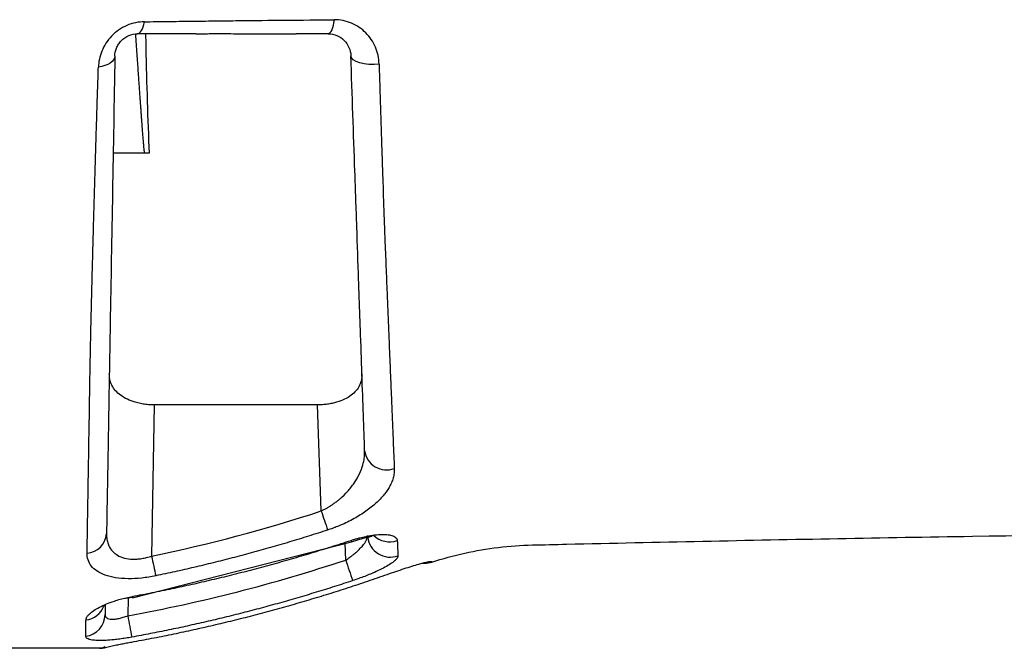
# Model space of a CAD drawing. Header units: millimetres. Extents: x 5 to 597, y 5 to 415.
# Tile 61 of 131: x 317.24 to 325.9, y 181.48 to 187.01. Entities that reach past the tile are written whole.
import ezdxf

# ---------------------------------------------------------------- set-up
doc = ezdxf.new("R2010")
doc.units = ezdxf.units.MM

msp = doc.modelspace()

# ---------------------------------------------------------------- linework, layer by layer
at = {"color": 7, "linetype": 'Continuous', "lineweight": 25}
for p, q in [((318.3361, 185.8333), (318.0591, 185.8333)), ((318.375, 185.8333), (318.3361, 185.8333)), ((318.4203, 183.6217), (318.3971, 182.2925)), ((319.8567, 183.6217), (318.4203, 183.6217)), ((319.8893, 182.6895), (319.8567, 183.6217)), ((318.2305, 181.9268), (320.1547, 182.4196)), ((318.1464, 181.9207), (318.2291, 181.9328)), ((317.9782, 181.8541), (317.9847, 181.8633))]:
    msp.add_line(p, q, dxfattribs=at)
at = {"color": 8, "linetype": 'Continuous', "lineweight": 25}
for p, q in [((320.1042, 182.2586), (320.0991, 182.4053)), ((318.1908, 181.9272), (318.1881, 181.7686)), ((317.9699, 181.4863), (317.9833, 181.4881))]:
    msp.add_line(p, q, dxfattribs=at)
at = {"color": 7, "linetype": 'Continuous', "lineweight": 25, "flags": 128}
for points in [[(318.274, 186.8829), (318.2831, 186.8847), (318.2921, 186.8902), (318.3008, 186.8991), (318.309, 186.9114), (318.3165, 186.9268), (318.3233, 186.9451), (318.3292, 186.9658), (318.334, 186.9887)], [(320.002, 187.0063), (319.9982, 186.98), (319.9934, 186.956), (319.9876, 186.9347), (319.9811, 186.9166), (319.9738, 186.9021), (319.966, 186.8915), (319.9578, 186.8851), (319.9495, 186.8829)], [(318.074, 186.6864), (318.0711, 186.6699), (318.0632, 186.6539), (318.0505, 186.6389), (318.0332, 186.6251), (318.0118, 186.613), (317.9869, 186.6029), (317.9591, 186.595), (317.9291, 186.5896)], [(320.3978, 186.6171), (320.3532, 186.6133), (320.3085, 186.6138), (320.2658, 186.6184), (320.2274, 186.627), (320.1951, 186.6391), (320.1705, 186.6542), (320.155, 186.6714), (320.1493, 186.6899)], [(320.7748, 182.2303), (320.8158, 182.2296), (320.8612, 182.239)], [(320.4679, 182.133), (320.4682, 182.1323), (320.4687, 182.1322)], [(318.2305, 181.9268), (318.2301, 181.9281), (318.2289, 181.9337)], [(317.9833, 181.4881), (317.9922, 181.4908), (317.997, 181.4927)], [(318.2223, 181.5388), (318.2225, 181.5381), (318.2227, 181.538)]]:
    msp.add_lwpolyline(points, dxfattribs=at)
at = {"color": 8, "linetype": 'Continuous', "lineweight": 25, "flags": 128}
for points in [[(320.1517, 182.4312), (320.1546, 182.4208), (320.1547, 182.4196)], [(320.7997, 182.2344), (320.8156, 182.2352), (320.861, 182.2445)], [(318.2287, 181.9389), (318.2304, 181.9281), (318.2305, 181.9268)]]:
    msp.add_lwpolyline(points, dxfattribs=at)
at = {"color": 7, "linetype": 'Continuous', "lineweight": 25}
for centre, radius, start, end in [((320.4643, 183.246), 0.1957, 188.19335, 290.07317), ((328.6627, 185.5224), 9.2195, 197.89527, 198.99374), ((317.8179, 182.5032), 0.1834, 273.73442, 355.56475), ((332.0295, 185.1125), 13.921, 191.68769, 192.41517), ((325.7964, 184.1073), 5.9849, 197.9932, 199.82321), ((317.7915, 181.7836), 0.1969, 277.73626, 358.48909), ((328.4868, 183.6093), 10.462, 190.13345, 191.17912), ((317.938, 181.6829), 0.2, 270, 283.09104), ((317.938, 181.6368), 0.1539, 270.01208, 281.98463)]:
    msp.add_arc(centre, radius, start, end, dxfattribs=at)
at = {"color": 8, "linetype": 'Continuous', "lineweight": 25}
for centre, radius, start, end in [((320.4955, 182.4834), 0.1994, 186.9624, 289.86946), ((320.4914, 182.6247), 0.206, 226.19997, 288.78798), ((317.7955, 181.927), 0.1967, 277.22397, 338.18673), ((317.936, 181.5714), 0.0885, 271.32497, 305.64761)]:
    msp.add_arc(centre, radius, start, end, dxfattribs=at)
at = {"color": 7, "linetype": 'Continuous', "lineweight": 25}
for points, knots in [([(318.334, 186.9887), (318.3083, 186.9884), (318.2822, 186.9856), (318.2304, 186.9746), (318.2042, 186.9663), (318.1542, 186.9447), (318.1301, 186.9314), (318.0845, 186.8997), (318.0638, 186.8819), (318.0263, 186.843), (318.0094, 186.8216), (317.9808, 186.7774), (317.969, 186.7546), (317.9402, 186.6841), (317.9306, 186.6364), (317.9291, 186.5896)], [0, 0, 0, 0, 0.125, 0.125, 0.25, 0.25, 0.375, 0.375, 0.5, 0.5, 0.625, 0.625, 0.75, 0.75, 1, 1, 1, 1]), ([(318.334, 186.9887), (318.4012, 186.9896), (318.5367, 186.9912), (318.7423, 186.9937), (318.9518, 186.9962), (319.2289, 186.9993), (319.5789, 187.0029), (319.859, 187.0051), (320.002, 187.0063)], [0, 0, 0, 0, 0.121879, 0.245881, 0.371942, 0.500006, 0.744656, 1, 1, 1, 1]), ([(320.3978, 186.6171), (320.3962, 186.6694), (320.3849, 186.7199), (320.3551, 186.7895), (320.3429, 186.812), (320.3148, 186.8538), (320.2989, 186.8731), (320.2635, 186.9088), (320.2438, 186.9252), (320.2019, 186.9536), (320.1795, 186.9658), (320.1082, 186.9959), (320.056, 187.0067), (320.002, 187.0063)], [0, 0, 0, 0, 0.25, 0.25, 0.375, 0.375, 0.5, 0.5, 0.625, 0.625, 0.75, 0.75, 1, 1, 1, 1]), ([(318.074, 186.6864), (318.0744, 186.7097), (318.0788, 186.7334), (318.0927, 186.7684), (318.0985, 186.7797), (318.1124, 186.8015), (318.1208, 186.8121), (318.1485, 186.8409), (318.1716, 186.8569), (318.2215, 186.8778), (318.2481, 186.8829), (318.274, 186.8829)], [0, 0, 0, 0, 0.25, 0.25, 0.375, 0.375, 0.5, 0.5, 0.75, 0.75, 1, 1, 1, 1]), ([(318.3361, 185.8333), (318.3359, 185.8335), (318.3356, 185.834), (318.3351, 185.8368), (318.3344, 185.8411), (318.3336, 185.8471), (318.3328, 185.8548), (318.3318, 185.8641), (318.3307, 185.8752), (318.3296, 185.8879), (318.3283, 185.9024), (318.3269, 185.9186), (318.3254, 185.9365), (318.3238, 185.9561), (318.322, 185.9774), (318.3202, 186.0005), (318.3183, 186.0253), (318.3163, 186.0518), (318.3141, 186.0801), (318.3119, 186.11), (318.3095, 186.1417), (318.3071, 186.1752), (318.3045, 186.2104), (318.3019, 186.2473), (318.2991, 186.2859), (318.2962, 186.3262), (318.2932, 186.3683), (318.2901, 186.4121), (318.2869, 186.4577), (318.2836, 186.5049), (318.2802, 186.5539), (318.2767, 186.6046), (318.2731, 186.657), (318.2693, 186.7111), (318.2655, 186.767), (318.2615, 186.8245), (318.2589, 186.8635), (318.2575, 186.8832)], [0, 0, 0, 0, 0.004153, 0.009491, 0.016127, 0.024125, 0.03352, 0.044334, 0.056586, 0.070285, 0.085441, 0.102062, 0.120153, 0.139718, 0.160761, 0.183286, 0.207296, 0.232792, 0.259776, 0.288249, 0.318213, 0.349668, 0.382615, 0.417053, 0.452983, 0.490403, 0.529313, 0.569712, 0.611598, 0.654971, 0.699828, 0.746166, 0.793985, 0.84328, 0.89405, 0.946291, 1, 1, 1, 1]), ([(318.344, 186.8829), (318.3447, 186.8431), (318.3507, 186.4736), (318.3636, 186.1352), (318.375, 185.8333)], [0, 0, 0, 0, 0.107836, 1, 1, 1, 1]), ([(318.7858, 186.8829), (318.7871, 186.8829), (318.7921, 186.8829), (318.802, 186.883), (318.8206, 186.8831), (318.8453, 186.8835), (318.8746, 186.8839), (318.8937, 186.884), (318.9032, 186.884)], [0, 0, 0, 0, 0.033111, 0.125436, 0.250533, 0.500037, 0.750527, 1, 1, 1, 1]), ([(318.9032, 186.884), (318.9669, 186.884), (319.0953, 186.8841), (319.2869, 186.8837), (319.4465, 186.8832), (319.5576, 186.883), (319.6131, 186.8829), (319.6409, 186.8829), (319.6567, 186.8829), (319.6646, 186.8829), (319.6686, 186.8829)], [0, 0, 0, 0, 0.248532, 0.5, 0.749995, 0.874996, 0.937498, 0.968749, 0.984375, 1, 1, 1, 1]), ([(319.9495, 186.8829), (320.0037, 186.8829), (320.0543, 186.8605), (320.1259, 186.7897), (320.1476, 186.7414), (320.1493, 186.6899)], [0, 0, 0, 0, 0.5, 0.5, 1, 1, 1, 1]), ([(318.074, 186.6864), (318.067, 186.2841), (318.06, 185.8838), (318.0463, 185.098), (318.0395, 184.7125), (318.0313, 184.2403), (318.0297, 184.1469), (318.0265, 183.9651), (318.025, 183.8765), (318.0204, 183.6179), (318.0176, 183.4548), (318.0095, 182.993), (318.0048, 182.7214), (318.0007, 182.4891)], [0, 0, 0, 0, 0.25, 0.25, 0.5, 0.5, 0.5625, 0.5625, 0.625, 0.625, 0.75, 0.75, 1, 1, 1, 1]), ([(320.2706, 183.2181), (320.2637, 183.4157), (320.2558, 183.6407), (320.2427, 184.0174), (320.2381, 184.1495), (320.2308, 184.3575), (320.2283, 184.4284), (320.2232, 184.5738), (320.2206, 184.6482), (320.2128, 184.8742), (320.2073, 185.0294), (320.199, 185.2686), (320.1962, 185.3492), (320.1905, 185.5113), (320.1877, 185.5929), (320.1733, 186.0039), (320.1615, 186.3425), (320.1493, 186.6899)], [0, 0, 0, 0, 0.25, 0.25, 0.375, 0.375, 0.4375, 0.4375, 0.5, 0.5, 0.625, 0.625, 0.6875, 0.6875, 0.75, 0.75, 1, 1, 1, 1]), ([(320.3978, 186.6171), (320.3991, 186.5715), (320.4019, 186.4787), (320.4061, 186.3382), (320.4106, 186.1936), (320.4153, 186.0451), (320.4202, 185.8927), (320.4254, 185.7366), (320.4326, 185.5215), (320.44, 185.3025), (320.4489, 185.0545), (320.4581, 184.8378), (320.4671, 184.6151), (320.4754, 184.4124), (320.4831, 184.2274), (320.4903, 184.0512), (320.4972, 183.8839), (320.5038, 183.7253), (320.51, 183.5754), (320.5159, 183.4342), (320.5214, 183.3017), (320.5266, 183.1773), (320.5298, 183.1004), (320.5314, 183.0622)], [0, 0, 0, 0, 0.032138, 0.065405, 0.099822, 0.135409, 0.172192, 0.210197, 0.249453, 0.330627, 0.373883, 0.437247, 0.498737, 0.552193, 0.604892, 0.656843, 0.708058, 0.758543, 0.808298, 0.857321, 0.905614, 0.953174, 1, 1, 1, 1]), ([(317.8298, 182.3202), (317.8301, 182.339), (317.8308, 182.3766), (317.8317, 182.4351), (317.8327, 182.4951), (317.8338, 182.5567), (317.8348, 182.6199), (317.8359, 182.6847), (317.837, 182.7511), (317.8381, 182.819), (317.8393, 182.8886), (317.8419, 183.0399), (317.8456, 183.2672), (317.8504, 183.5653), (317.8545, 183.8206), (317.858, 184.0241), (317.8614, 184.1947), (317.8651, 184.3494), (317.8689, 184.5077), (317.8728, 184.666), (317.8768, 184.8242), (317.881, 184.9825), (317.8853, 185.141), (317.8897, 185.2999), (317.8942, 185.4591), (317.8988, 185.6187), (317.9036, 185.7789), (317.9084, 185.9396), (317.9134, 186.1009), (317.9185, 186.263), (317.9237, 186.4259), (317.9273, 186.535), (317.9291, 186.5896)], [0, 0, 0, 0, 0.019858, 0.039706, 0.059549, 0.079389, 0.099229, 0.119071, 0.138919, 0.158775, 0.178642, 0.198524, 0.285829, 0.359395, 0.419232, 0.465237, 0.497243, 0.531716, 0.565924, 0.599897, 0.633668, 0.667266, 0.700724, 0.734069, 0.767329, 0.800526, 0.833685, 0.866834, 0.900003, 0.933223, 0.966541, 1, 1, 1, 1]), ([(318.4203, 183.6217), (318.4121, 183.6218), (318.3956, 183.622), (318.371, 183.6234), (318.3466, 183.6258), (318.3224, 183.6291), (318.2986, 183.6333), (318.2752, 183.6385), (318.235, 183.6493), (318.1802, 183.6701), (318.1225, 183.7048), (318.0772, 183.7466), (318.0503, 183.7863), (318.0348, 183.8236), (318.0264, 183.8569), (318.0257, 183.8809), (318.0253, 183.8935)], [0, 0, 0, 0, 0.035185, 0.070459, 0.105879, 0.1415, 0.17738, 0.21357, 0.250125, 0.370991, 0.499935, 0.61909, 0.750016, 0.824612, 0.907928, 1, 1, 1, 1]), ([(320.247, 183.8933), (320.2471, 183.887), (320.2472, 183.8745), (320.2454, 183.8564), (320.2423, 183.8393), (320.238, 183.8233), (320.2327, 183.8083), (320.221, 183.782), (320.198, 183.747), (320.1536, 183.7051), (320.0964, 183.6703), (320.0368, 183.6474), (319.9847, 183.6343), (319.943, 183.6271), (319.9001, 183.6225), (319.8712, 183.622), (319.8567, 183.6217)], [0, 0, 0, 0, 0.046713, 0.091345, 0.133902, 0.174389, 0.212809, 0.249171, 0.379851, 0.499037, 0.628081, 0.74934, 0.813012, 0.875812, 0.938039, 1, 1, 1, 1]), ([(319.8893, 182.6895), (319.8973, 182.6934), (319.9135, 182.7013), (319.9375, 182.7145), (319.9618, 182.729), (319.986, 182.7448), (320.0101, 182.7619), (320.034, 182.7803), (320.0726, 182.8125), (320.1242, 182.8632), (320.1766, 182.9293), (320.2201, 183.0019), (320.2497, 183.0715), (320.2656, 183.1357), (320.2709, 183.1829), (320.2707, 183.2082), (320.2706, 183.2181)], [0, 0, 0, 0, 0.032266, 0.06565, 0.100201, 0.135961, 0.172971, 0.211265, 0.250876, 0.367299, 0.500461, 0.609822, 0.750307, 0.863751, 0.946988, 1, 1, 1, 1]), ([(320.5314, 183.0622), (320.5315, 183.0554), (320.5318, 183.0419), (320.53, 183.0213), (320.5266, 183.0006), (320.5215, 182.9796), (320.5147, 182.9585), (320.5062, 182.9372), (320.4935, 182.9104), (320.4749, 182.8782), (320.4395, 182.8285), (320.3831, 182.7669), (320.3113, 182.7076), (320.2455, 182.6625), (320.192, 182.63), (320.1348, 182.5993), (320.0807, 182.5737), (320.0317, 182.553), (319.9888, 182.5365), (319.9597, 182.5267), (319.9452, 182.5218)], [0, 0, 0, 0, 0.035658, 0.071211, 0.106722, 0.142254, 0.177873, 0.213641, 0.249622, 0.312393, 0.374997, 0.499395, 0.624724, 0.687253, 0.748947, 0.812275, 0.874571, 0.916906, 0.958631, 1, 1, 1, 1]), ([(318.0007, 182.4891), (318.0008, 182.4808), (318.0009, 182.4648), (318.0035, 182.4419), (318.0077, 182.4206), (318.0136, 182.4009), (318.0257, 182.3713), (318.0493, 182.3355), (318.0948, 182.2985), (318.1548, 182.2739), (318.217, 182.2655), (318.2699, 182.2666), (318.3113, 182.2714), (318.3542, 182.2797), (318.3827, 182.2882), (318.3971, 182.2925)], [0, 0, 0, 0, 0.054622, 0.106964, 0.157053, 0.204922, 0.250608, 0.381524, 0.500855, 0.628, 0.750057, 0.81065, 0.872176, 0.935136, 1, 1, 1, 1]), ([(319.9452, 182.5218), (319.8893, 182.5038), (319.7776, 182.468), (319.6096, 182.4168), (319.4417, 182.3678), (319.2736, 182.3209), (319.1057, 182.2763), (318.9377, 182.2338), (318.7698, 182.1935), (318.602, 182.1552), (318.49, 182.1315), (318.434, 182.1196)], [0, 0, 0, 0, 0.112631, 0.224871, 0.336725, 0.448197, 0.559292, 0.670016, 0.780372, 0.890365, 1, 1, 1, 1]), ([(320.1042, 182.2586), (320.1102, 182.2624), (320.1225, 182.2704), (320.1412, 182.2834), (320.1605, 182.2978), (320.182, 182.3147), (320.2103, 182.3393), (320.2409, 182.3692), (320.2662, 182.3999), (320.282, 182.4244), (320.2912, 182.4435), (320.2961, 182.4594), (320.2964, 182.4685), (320.2966, 182.4728)], [0, 0, 0, 0, 0.0558639, 0.1161889, 0.1810103, 0.2503565, 0.3419368, 0.5001297, 0.6412454, 0.7499919, 0.8406603, 0.9239529, 1, 1, 1, 1]), ([(320.1517, 182.4312), (320.1605, 182.434), (320.1779, 182.4397), (320.2039, 182.4473), (320.2297, 182.4543), (320.2552, 182.4606), (320.2803, 182.4661), (320.3216, 182.4742), (320.3771, 182.4822), (320.4394, 182.4848), (320.4908, 182.4805), (320.5243, 182.4706), (320.5443, 182.4582), (320.5552, 182.4453), (320.5569, 182.4349), (320.5578, 182.4297)], [0, 0, 0, 0, 0.042433, 0.084317, 0.125846, 0.167218, 0.208635, 0.250301, 0.375025, 0.499774, 0.623994, 0.749419, 0.832503, 0.915561, 1, 1, 1, 1]), ([(320.1547, 182.4196), (320.1796, 182.4274), (320.2274, 182.4424), (320.287, 182.4562), (320.324, 182.4657), (320.3391, 182.4705), (320.3383, 182.4757), (320.3382, 182.4763)], [0, 0, 0, 0, 0.274625, 0.525846, 0.756127, 0.970211, 1, 1, 1, 1]), ([(320.8612, 182.239), (321.0515, 182.3021), (321.2476, 182.3459), (321.5457, 182.3818), (321.6458, 182.3885), (321.8464, 182.3932), (322.3475, 182.4049), (323.6433, 182.4333), (326.407, 182.4844), (328.757, 182.5114), (330.3402, 182.5222)], [0, 0, 0, 0, 0.0625, 0.0625, 0.09375, 0.09375, 0.125, 0.25, 0.5, 1, 1, 1, 1]), ([(318.2287, 181.9389), (318.2869, 181.9499), (318.4036, 181.9719), (318.5782, 182.0077), (318.753, 182.0455), (318.9279, 182.0857), (319.1028, 182.1281), (319.2778, 182.1727), (319.4527, 182.2197), (319.6277, 182.269), (319.8025, 182.3207), (319.9774, 182.3745), (320.0935, 182.4123), (320.1517, 182.4312)], [0, 0, 0, 0, 0.089466, 0.179212, 0.26924, 0.359553, 0.450155, 0.541048, 0.632236, 0.723721, 0.815508, 0.9076, 1, 1, 1, 1]), ([(318.434, 182.1196), (318.3923, 182.1109), (318.351, 182.1044), (318.269, 182.0958), (318.2281, 182.0938), (318.1514, 182.0947), (318.1148, 182.0976), (318.0469, 182.1082), (318.0163, 182.1158), (317.934, 182.1451), (317.8932, 182.1731), (317.854, 182.2231), (317.8446, 182.241), (317.8323, 182.2791), (317.8295, 182.2993), (317.8298, 182.3202)], [0, 0, 0, 0, 0.125, 0.125, 0.25, 0.25, 0.375, 0.375, 0.5, 0.5, 0.75, 0.75, 0.875, 0.875, 1, 1, 1, 1]), ([(320.5633, 182.2959), (320.5632, 182.2938), (320.5631, 182.2896), (320.5607, 182.2828), (320.5567, 182.2756), (320.5509, 182.2679), (320.5434, 182.2598), (320.5283, 182.2457), (320.5001, 182.2247), (320.4508, 182.1956), (320.391, 182.1655), (320.3294, 182.1384), (320.2715, 182.1152), (320.2195, 182.0958), (320.1839, 182.0838), (320.1662, 182.0777)], [0, 0, 0, 0, 0.041607, 0.083028, 0.124432, 0.165984, 0.207851, 0.250194, 0.374763, 0.500011, 0.624947, 0.749598, 0.833859, 0.916851, 1, 1, 1, 1]), ([(320.4687, 182.1322), (320.52, 182.1503), (320.5702, 182.1673), (320.6418, 182.1906), (320.6645, 182.1978), (320.7076, 182.2111), (320.7283, 182.2174), (320.7469, 182.2228)], [0, 0, 0, 0, 0.5, 0.5, 0.75, 0.75, 1, 1, 1, 1]), ([(320.7469, 182.2228), (320.7528, 182.2244), (320.7646, 182.2278), (320.7808, 182.232), (320.7982, 182.2362), (320.8158, 182.2401), (320.8321, 182.2432), (320.8449, 182.2452), (320.854, 182.246), (320.8598, 182.2459), (320.8606, 182.245), (320.861, 182.2445)], [0, 0, 0, 0, 0.0823029, 0.1653955, 0.2496854, 0.3750839, 0.4999342, 0.6241349, 0.7491341, 0.8744897, 1, 1, 1, 1]), ([(318.2227, 181.538), (318.2809, 181.5487), (318.3974, 181.5701), (318.5716, 181.605), (318.7456, 181.6418), (318.9194, 181.6809), (319.0929, 181.7222), (319.2662, 181.7657), (319.4391, 181.8114), (319.6117, 181.8593), (319.7839, 181.9094), (319.9558, 181.9617), (320.1273, 182.0162), (320.2984, 182.0728), (320.4119, 182.1124), (320.4687, 182.1322)], [0, 0, 0, 0, 0.076298, 0.152689, 0.229177, 0.305764, 0.382454, 0.459248, 0.53615, 0.613164, 0.690291, 0.767535, 0.844899, 0.922386, 1, 1, 1, 1]), ([(320.1662, 182.0777), (320.1126, 182.0602), (320.0057, 182.0251), (319.8446, 181.975), (319.6833, 181.9267), (319.5218, 181.8804), (319.3601, 181.8361), (319.1982, 181.7937), (319.0361, 181.7533), (318.8738, 181.7149), (318.7114, 181.6784), (318.5489, 181.6439), (318.3863, 181.6113), (318.2776, 181.5911), (318.2234, 181.581)], [0, 0, 0, 0, 0.084222, 0.168272, 0.252153, 0.335869, 0.419422, 0.502816, 0.586053, 0.669138, 0.752071, 0.834858, 0.9175, 1, 1, 1, 1]), ([(317.8203, 181.7319), (317.8205, 181.7347), (317.8209, 181.7401), (317.8237, 181.7487), (317.828, 181.7576), (317.8341, 181.7667), (317.8419, 181.7761), (317.8576, 181.7921), (317.8866, 181.815), (317.9369, 181.8444), (317.998, 181.8728), (318.0611, 181.8961), (318.1205, 181.9143), (318.174, 181.9281), (318.2105, 181.9353), (318.2287, 181.9389)], [0, 0, 0, 0, 0.041684, 0.08315, 0.124565, 0.166101, 0.207925, 0.250201, 0.375237, 0.500041, 0.625573, 0.749615, 0.834122, 0.917069, 1, 1, 1, 1]), ([(317.9899, 181.8654), (317.9897, 181.8548), (317.9891, 181.8217), (317.9886, 181.7959), (317.9883, 181.7784)], [0, 0, 0, 0, 0.32234, 1, 1, 1, 1]), ([(317.9883, 181.7784), (317.9885, 181.7755), (317.9887, 181.7697), (317.9914, 181.7622), (317.9957, 181.7557), (318.0039, 181.7482), (318.0188, 181.7413), (318.0441, 181.7376), (318.0755, 181.7389), (318.1109, 181.7448), (318.1493, 181.7547), (318.1748, 181.7639), (318.1881, 181.7686)], [0, 0, 0, 0, 0.066367, 0.130242, 0.191743, 0.251002, 0.377459, 0.500469, 0.623353, 0.749921, 0.870543, 1, 1, 1, 1]), ([(317.818, 181.5885), (317.8181, 181.5967), (317.8184, 181.6131), (317.8188, 181.64), (317.8193, 181.6687), (317.8197, 181.6991), (317.8201, 181.721), (317.8203, 181.7319)], [0, 0, 0, 0, 0.199987, 0.399927, 0.599881, 0.799892, 1, 1, 1, 1]), ([(318.2234, 181.581), (318.2144, 181.5794), (318.1965, 181.5762), (318.1699, 181.5718), (318.1436, 181.5678), (318.1177, 181.5642), (318.0921, 181.561), (318.0504, 181.5563), (317.9948, 181.5518), (317.9327, 181.5503), (317.882, 181.5533), (317.8492, 181.56), (317.8299, 181.5685), (317.8197, 181.5775), (317.8186, 181.5848), (317.818, 181.5885)], [0, 0, 0, 0, 0.0423, 0.084108, 0.125614, 0.167013, 0.208498, 0.250261, 0.375119, 0.499775, 0.624103, 0.749339, 0.832476, 0.915562, 1, 1, 1, 1]), ([(315.7117, 181.4889), (315.7391, 181.4889), (315.7939, 181.4889), (315.8759, 181.4889), (315.9577, 181.4889), (316.0392, 181.4889), (316.1205, 181.4889), (316.2015, 181.4888), (316.2822, 181.4888), (316.4445, 181.4887), (316.6834, 181.4885), (316.9935, 181.4881), (317.2848, 181.4877), (317.496, 181.4873), (317.6341, 181.487), (317.715, 181.4869), (317.7891, 181.4867), (317.8563, 181.4866), (317.9173, 181.4864), (317.9525, 181.4863), (317.9699, 181.4863)], [0, 0, 0, 0, 0.031256, 0.062451, 0.093602, 0.124724, 0.155835, 0.186951, 0.218089, 0.249268, 0.375619, 0.499172, 0.626846, 0.748929, 0.793087, 0.836087, 0.878094, 0.919286, 0.959854, 1, 1, 1, 1]), ([(317.9699, 181.4863), (317.9772, 181.4879), (317.9917, 181.4913), (318.0146, 181.4965), (318.0384, 181.5017), (318.0631, 181.5069), (318.0942, 181.5134), (318.1322, 181.521), (318.1772, 181.5297), (318.2075, 181.5353), (318.2227, 181.538)], [0, 0, 0, 0, 0.1003959, 0.2000514, 0.2994155, 0.3989366, 0.4990577, 0.6665387, 0.8328242, 1, 1, 1, 1]), ([(317.938, 181.4829), (317.9288, 181.4829), (317.9102, 181.4829), (317.8799, 181.4829), (317.8478, 181.4829), (317.8136, 181.4829), (317.7774, 181.4829), (317.7392, 181.4829), (317.699, 181.4829), (317.6567, 181.4829), (317.6125, 181.4829), (317.5663, 181.4829), (317.4541, 181.4829), (317.2594, 181.4829), (316.9725, 181.4829), (316.6666, 181.4829), (316.4094, 181.4829), (316.1958, 181.4829), (316.0615, 181.4829), (315.8949, 181.4829), (315.7856, 181.4829), (315.7045, 181.4829)], [0, 0, 0, 0, 0.02166, 0.04345, 0.065401, 0.087543, 0.109906, 0.132518, 0.155407, 0.1786, 0.202122, 0.225999, 0.250254, 0.371337, 0.499181, 0.621672, 0.748264, 0.805867, 0.87262, 0.905364, 1, 1, 1, 1])]:
    msp.add_open_spline(points, degree=3, knots=knots, dxfattribs=at)
for points in [[(318.7857, 186.8829), (318.6146, 186.8829), (318.444, 186.8829), (318.274, 186.8829)], [(319.9495, 186.8829), (319.8557, 186.8829), (319.7621, 186.8829), (319.6686, 186.8829)], [(318.3971, 182.2925), (318.9018, 182.3976), (319.3991, 182.53), (319.8893, 182.6895)], [(320.5578, 182.4297), (320.5599, 182.3785), (320.5617, 182.3339), (320.5633, 182.2959)], [(318.1881, 181.7686), (318.8382, 181.8872), (319.4769, 182.0505), (320.1042, 182.2586)], [(320.861, 182.2445), (320.8611, 182.2409), (320.8612, 182.239), (320.8612, 182.239)]]:
    msp.add_open_spline(points, degree=3, dxfattribs=at)

doc.saveas('drawing.dxf')
